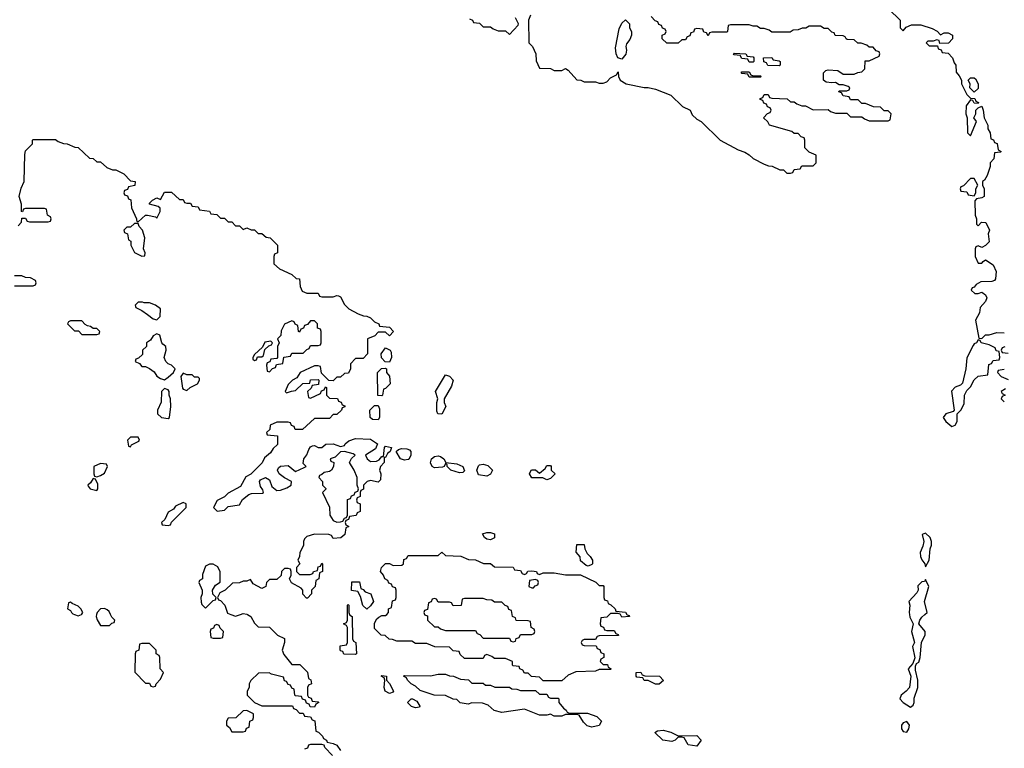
# Model space of a CAD drawing. Header units: inches. Extents: x 2722057 to 2913084, y 892730 to 1030005.
# Tile 118 of 231: x 2799318 to 2804570, y 999286 to 1003173. Entities that reach past the tile are written whole.
import ezdxf

# ---------------------------------------------------------------- set-up
doc = ezdxf.new("R2010")
doc.units = ezdxf.units.IN
doc.header["$MEASUREMENT"] = 0
for name, color, linetype in [('C7090', 7, 'Continuous'), ('C7999', 7, 'Continuous'), ('C8000', 7, 'Continuous'), ('C8909', 7, 'Continuous')]:
    doc.layers.add(name, color=color, linetype=linetype)

msp = doc.modelspace()

# ---------------------------------------------------------------- linework, layer by layer
at = {"layer": 'C7090', "color": 2, "elevation": 6}
for points in [[(2799310, 1002074), (2799327.3, 1002092.7), (2799330, 1002114), (2799350, 1002114), (2799358, 1002098), (2799370, 1002094), (2799470, 1002094), (2799482, 1002098), (2799486, 1002110), (2799482, 1002122), (2799466, 1002130), (2799462, 1002162), (2799450, 1002166), (2799350, 1002166), (2799338, 1002162), (2799332.7, 1002147.3), (2799328, 1002150), (2799328.4, 1002188.4), (2799315.3, 1002230), (2799326.3, 1002273.7), (2799342, 1002310), (2799345.6, 1002454.4), (2799350, 1002474), (2799386, 1002510), (2799386, 1002530), (2799390, 1002534), (2799510, 1002534), (2799523.6, 1002523.6), (2799552.7, 1002512.7), (2799571.6, 1002511.6), (2799612.7, 1002492.7), (2799630, 1002492), (2799690, 1002434), (2799710, 1002432), (2799730, 1002414), (2799750, 1002414), (2799783.6, 1002383.6), (2799812.7, 1002372.7), (2799831.6, 1002371.6), (2799874, 1002350), (2799910, 1002314), (2799934, 1002310), (2799932, 1002288), (2799898, 1002282), (2799892.7, 1002267.3), (2799878, 1002262), (2799874, 1002250), (2799878, 1002238), (2799892.7, 1002232.7), (2799898, 1002218), (2799911.6, 1002211.6), (2799914, 1002170), (2799942, 1002110), (2799942, 1002102), (2799950, 1002094), (2799990, 1002131), (2800000, 1002129.3)], [(2799290, 1001754), (2799390, 1001754), (2799402, 1001758), (2799406, 1001770), (2799402, 1001782), (2799376.4, 1001796.4), (2799350, 1001798), (2799330, 1001806), (2799290, 1001806)], [(2800000, 1001662), (2799982, 1001662), (2799974, 1001666), (2799950, 1001666), (2799934, 1001650), (2799938, 1001638), (2799970, 1001622), (2800000, 1001600)], [(2800000, 1001453.5), (2799994, 1001450), (2799994, 1001430), (2799974, 1001410), (2799972.7, 1001387.3), (2799952.7, 1001367.3), (2799938, 1001362), (2799934, 1001350), (2799958, 1001338), (2799970, 1001322), (2799990, 1001322), (2800000, 1001317)], [(2799647.5, 1000000), (2799650, 1000001), (2799654.5, 1000010), (2799643.7, 1000030), (2799630, 1000043.7), (2799598, 1000058), (2799590, 1000066), (2799578, 1000062), (2799574, 1000030), (2799590, 1000022), (2799594, 1000010), (2799602.6, 1000002.6), (2799610.1, 1000000)], [(2799802.9, 1000000), (2799795.1, 1000015.1), (2799784.1, 1000024.1), (2799770, 1000032.3), (2799750, 1000029.2), (2799730.8, 1000010), (2799728.8, 1000000)]]:
    msp.add_lwpolyline(points, dxfattribs=at)
for points in [[(2799950, 1002086), (2799930, 1002086), (2799910, 1002066), (2799890, 1002066), (2799874, 1002050), (2799878, 1002038), (2799894, 1002030), (2799898, 1001998), (2799911.6, 1001991.6), (2799912, 1001970), (2799931.6, 1001931.6), (2799970, 1001912), (2799986, 1001914), (2799988, 1001930), (2799979, 1001950), (2799985.2, 1002010), (2799973.2, 1002050), (2799955.3, 1002070)], [(2799650, 1001566), (2799590, 1001566), (2799578, 1001562), (2799574, 1001550), (2799610, 1001514), (2799632.7, 1001512.7), (2799650, 1001494), (2799730, 1001494), (2799742, 1001498), (2799746, 1001510), (2799730, 1001526), (2799710, 1001526), (2799696.4, 1001536.4), (2799680.4, 1001540.4), (2799667.3, 1001547.3)], [(2799950, 1000946), (2799910, 1000946), (2799894, 1000930), (2799898, 1000898), (2799910, 1000894), (2799914.6, 1000905.4), (2799954.6, 1000925.4), (2799958, 1000930)], [(2799750, 1000806), (2799714, 1000790), (2799714, 1000750), (2799718, 1000738), (2799730, 1000734), (2799750, 1000742), (2799770, 1000754), (2799786, 1000790), (2799782, 1000802)], [(2799710, 1000726), (2799696.9, 1000703.1), (2799682, 1000690), (2799683.6, 1000683.6), (2799694, 1000670), (2799730, 1000662), (2799735.3, 1000670), (2799734.6, 1000694.6), (2799722, 1000722)]]:
    msp.add_lwpolyline(points, close=True, dxfattribs=at)
at = {"layer": 'C7999', "color": 2, "elevation": 6}
for points in [[(2799610.1, 1000000), (2799630, 999993), (2799647.5, 1000000)], [(2799728.8, 1000000), (2799726.8, 999990), (2799730.8, 999970.8), (2799750, 999942), (2799790, 999942), (2799798, 999942), (2799810, 999954), (2799822, 999958), (2799826, 999970), (2799810, 999986), (2799802.9, 1000000)], [(2800000, 999846), (2799970, 999846), (2799958, 999842), (2799954, 999810), (2799938, 999802), (2799934, 999790), (2799932.7, 999692.7), (2799990, 999634), (2800000, 999634)]]:
    msp.add_lwpolyline(points, dxfattribs=at)
at = {"layer": 'C8000', "color": 2}
for points, elevation in [([(2803954, 1003230), (2804014, 1003170), (2804014, 1003130), (2804030, 1003114), (2804047.3, 1003132.7), (2804075.3, 1003144.7), (2804125.4, 1003145.4), (2804185.4, 1003125.4), (2804211.1, 1003111.1), (2804230, 1003092), (2804250, 1003102), (2804270, 1003102), (2804294, 1003090), (2804294, 1003070), (2804271.6, 1003048.4), (2804226, 1003046), (2804222, 1003062), (2804210, 1003066), (2804190, 1003058), (2804162, 1003058), (2804154, 1003050), (2804170, 1003034), (2804214, 1003034), (2804218, 1003018), (2804232.7, 1003012.7), (2804238, 1002998), (2804270, 1002994), (2804294, 1002970), (2804302, 1002942), (2804312, 1002930), (2804312.7, 1002892.7), (2804330, 1002874), (2804342, 1002850), (2804342, 1002830), (2804370, 1002774), (2804390, 1002754), (2804412.7, 1002752.7), (2804418, 1002738), (2804431.6, 1002731.6), (2804430, 1002726), (2804410, 1002728), (2804402, 1002742), (2804390, 1002746), (2804366.8, 1002713.2), (2804364.7, 1002670), (2804372, 1002650), (2804374, 1002570), (2804390, 1002554), (2804422, 1002630), (2804408, 1002650), (2804418, 1002670), (2804418, 1002690), (2804430, 1002702), (2804450, 1002712), (2804458, 1002690), (2804462, 1002650), (2804482, 1002610), (2804482, 1002590), (2804494, 1002570), (2804498, 1002538), (2804512.7, 1002532.7), (2804518, 1002518), (2804532.7, 1002512.7), (2804538, 1002478), (2804554, 1002470), (2804550, 1002466), (2804518, 1002462), (2804514, 1002430), (2804494, 1002410), (2804494, 1002390), (2804478, 1002342), (2804463.6, 1002316.4), (2804454, 1002310), (2804454, 1002290), (2804462, 1002270), (2804462, 1002230), (2804450, 1002222), (2804422, 1002218), (2804412.7, 1002207.3), (2804414, 1002130), (2804422, 1002110), (2804422, 1002082), (2804430, 1002074), (2804448, 1002092), (2804471.6, 1002091.6), (2804490.8, 1002050), (2804484.7, 1002030), (2804490, 1001988), (2804470, 1001968), (2804450, 1001958), (2804430, 1001966), (2804418, 1001962), (2804414, 1001950), (2804414, 1001910), (2804430, 1001874), (2804450, 1001874), (2804456.4, 1001883.6), (2804470, 1001891.3), (2804510, 1001864.7), (2804526.8, 1001830), (2804522.8, 1001790), (2804518, 1001782), (2804504, 1001776), (2804444.7, 1001775.3), (2804419.6, 1001760.4), (2804410, 1001746), (2804398, 1001742), (2804394, 1001730), (2804412.7, 1001712.7), (2804430, 1001712), (2804450, 1001718.8), (2804470, 1001704.7), (2804477.3, 1001690), (2804470.5, 1001669.5), (2804442, 1001638), (2804438, 1001610), (2804416, 1001570), (2804434, 1001474), (2804450, 1001472), (2804470, 1001491), (2804490, 1001491.3), (2804530, 1001504.7), (2804570, 1001502)], 10), ([(2801718, 1003178), (2801734, 1003170), (2801738, 1003158), (2801770, 1003154), (2801790, 1003134), (2801830, 1003134), (2801843.6, 1003123.6), (2801870, 1003114), (2801910, 1003114), (2801930, 1003094), (2801976.4, 1003143.6), (2801978, 1003150), (2801963.1, 1003183.1)], 10), ([(2802043.6, 1003196.4), (2802032, 1003170), (2802034, 1003050), (2802054, 1003030), (2802071.6, 1002991.6), (2802072.7, 1002952.7), (2802090, 1002914), (2802150, 1002912), (2802170, 1002902), (2802210, 1002902), (2802230, 1002912), (2802243.6, 1002903.6), (2802290, 1002852), (2802311.1, 1002851.1), (2802330, 1002842), (2802390, 1002842), (2802410, 1002834), (2802430, 1002834), (2802450, 1002842), (2802470, 1002862), (2802502, 1002878), (2802510, 1002894), (2802512, 1002870), (2802522, 1002850), (2802554, 1002830), (2802650, 1002812), (2802670, 1002812), (2802710, 1002802), (2802791, 1002771), (2802854, 1002710), (2802894, 1002690), (2802905.4, 1002665.4), (2802930, 1002642), (2802954, 1002630), (2803054, 1002530), (2803150, 1002478), (2803185.4, 1002465.4), (2803210, 1002452), (2803230, 1002432), (2803290, 1002402), (2803312.7, 1002392.7), (2803331.6, 1002391.6), (2803372.7, 1002372.7), (2803391.6, 1002371.6), (2803410, 1002354), (2803430, 1002354), (2803442, 1002358), (2803450, 1002374), (2803482, 1002378), (2803490, 1002394), (2803550, 1002394), (2803566, 1002410), (2803566, 1002450), (2803530, 1002466), (2803506, 1002490), (2803506, 1002530), (2803502, 1002542), (2803487.3, 1002547.3), (2803470, 1002566), (2803450, 1002566), (2803436.4, 1002576.4), (2803318, 1002610), (2803308.4, 1002628.4), (2803286, 1002650), (2803307.3, 1002672.7), (2803322, 1002678), (2803326, 1002690), (2803322, 1002702), (2803307.3, 1002707.3), (2803302, 1002722), (2803287.3, 1002727.3), (2803282, 1002742), (2803267.3, 1002747.3), (2803267.3, 1002752.7), (2803282, 1002758), (2803290, 1002774), (2803310, 1002774), (2803318, 1002758), (2803330, 1002754), (2803411.6, 1002751.6), (2803430, 1002734), (2803450, 1002734), (2803463.6, 1002723.6), (2803490, 1002714), (2803510, 1002714), (2803550, 1002692), (2803630, 1002694), (2803643.6, 1002683.6), (2803670, 1002674), (2803730, 1002674), (2803750, 1002654), (2803810, 1002654), (2803823.6, 1002643.6), (2803850, 1002634), (2803950, 1002634), (2803962, 1002638), (2803966, 1002670), (2803950, 1002686), (2803930, 1002686), (2803910, 1002706), (2803872.7, 1002707.3), (2803830, 1002726), (2803810, 1002726), (2803790, 1002746), (2803750, 1002746), (2803742, 1002762), (2803710, 1002766), (2803702, 1002782), (2803687.3, 1002787.3), (2803690, 1002794), (2803730, 1002794), (2803742, 1002798), (2803746, 1002810), (2803736.4, 1002816.4), (2803710, 1002826), (2803690, 1002826), (2803670, 1002838), (2803650, 1002835.3), (2803620.4, 1002840.4), (2803606, 1002850), (2803606, 1002890), (2803618, 1002902), (2803630, 1002904.7), (2803682, 1002902), (2803710, 1002882), (2803770, 1002882), (2803788.4, 1002891.6), (2803810, 1002894), (2803826, 1002910), (2803827.3, 1002952.7), (2803850, 1002954), (2803902, 1002978), (2803906, 1002990), (2803902, 1003002), (2803887.3, 1003007.3), (2803870, 1003026), (2803850, 1003026), (2803836.4, 1003036.4), (2803807.3, 1003047.3), (2803788.4, 1003048.4), (2803770, 1003066), (2803732.7, 1003067.3), (2803726, 1003070), (2803722, 1003082), (2803710, 1003086), (2803668.4, 1003088.4), (2803662, 1003102), (2803650, 1003106), (2803630, 1003126), (2803610, 1003126), (2803590, 1003138), (2803530, 1003138), (2803511.6, 1003128.4), (2803492.7, 1003127.3), (2803470, 1003118), (2803443.6, 1003116.4), (2803427.3, 1003107.3), (2803330, 1003106), (2803316.4, 1003116.4), (2803290, 1003126), (2803270, 1003126), (2803250, 1003138), (2803230, 1003138), (2803210, 1003146), (2803110, 1003146), (2803098, 1003142), (2803094, 1003110), (2803090, 1003106), (2803010, 1003106), (2802998, 1003102), (2802990, 1003086), (2802982, 1003102), (2802967.3, 1003107.3), (2802962, 1003122), (2802930, 1003126), (2802918, 1003122), (2802912.7, 1003107.3), (2802898, 1003102), (2802892.7, 1003087.3), (2802878, 1003082), (2802870, 1003066), (2802850, 1003066), (2802830, 1003048), (2802770, 1003048), (2802746, 1003070), (2802746, 1003090), (2802762, 1003098), (2802766, 1003110), (2802762, 1003122), (2802747.3, 1003127.3), (2802742, 1003142), (2802727.3, 1003147.3), (2802722, 1003162), (2802707.3, 1003167.3), (2802686, 1003190)], 10), ([(2800000, 1002129.3), (2800042, 1002122), (2800050, 1002114), (2800068, 1002150), (2800067.3, 1002167.3), (2800056.4, 1002176.4), (2800010, 1002188), (2800010, 1002194), (2800026, 1002210), (2800050, 1002222), (2800070, 1002214), (2800090, 1002252), (2800127.3, 1002252.7), (2800170, 1002214), (2800190, 1002214), (2800198, 1002198), (2800210, 1002194), (2800230, 1002194), (2800238, 1002178), (2800270, 1002174), (2800278, 1002158), (2800331.6, 1002151.6), (2800338, 1002138), (2800370, 1002134), (2800390, 1002114), (2800410, 1002114), (2800430, 1002094), (2800450, 1002094), (2800470, 1002074), (2800490, 1002074), (2800510, 1002054), (2800530, 1002062), (2800552.7, 1002052.7), (2800570, 1002052), (2800590, 1002032), (2800610, 1002032), (2800632.7, 1002012.7), (2800654, 1002010), (2800694, 1001970), (2800694, 1001930), (2800678, 1001922), (2800674, 1001910), (2800674, 1001870), (2800703.6, 1001843.6), (2800770, 1001814), (2800792.7, 1001792.7), (2800811.1, 1001791.1), (2800814, 1001750), (2800825.4, 1001725.4), (2800850, 1001714), (2800910, 1001714), (2800918, 1001698), (2800930, 1001694), (2800990, 1001694), (2801010, 1001702), (2801019.6, 1001699.6), (2801030, 1001694), (2801050, 1001654), (2801074, 1001630), (2801123.6, 1001603.6), (2801152.7, 1001592.7), (2801170, 1001592), (2801190, 1001582), (2801210, 1001562), (2801234, 1001550), (2801238, 1001538), (2801290, 1001532), (2801312, 1001510), (2801290, 1001486), (2801270, 1001506), (2801230, 1001506), (2801212.7, 1001487.3), (2801174, 1001470), (2801174, 1001390), (2801150, 1001366), (2801110, 1001366), (2801083.6, 1001336.4), (2801082, 1001310), (2801072.7, 1001287.3), (2801050, 1001286), (2801030, 1001266), (2801010, 1001266), (2800990, 1001246), (2800967.3, 1001247.3), (2800927.3, 1001287.3), (2800922, 1001322), (2800910, 1001326), (2800890, 1001326), (2800814, 1001290), (2800796.9, 1001263.1), (2800774, 1001250), (2800750, 1001226), (2800734, 1001190), (2800742, 1001182), (2800768, 1001192), (2800790, 1001194), (2800828.4, 1001231.6), (2800866, 1001234), (2800870, 1001252), (2800910, 1001254), (2800914, 1001250), (2800912.7, 1001227.3), (2800878, 1001222), (2800872.7, 1001207.3), (2800854, 1001190), (2800858, 1001158), (2800870, 1001154), (2800922, 1001178), (2800927.3, 1001192.7), (2800942, 1001198), (2800950, 1001214), (2800954, 1001210), (2800954, 1001170), (2800970, 1001154), (2801012.7, 1001152.7), (2801018, 1001138), (2801032.7, 1001132.7), (2801038, 1001118), (2801052.7, 1001112.7), (2801052.7, 1001107.3), (2801038, 1001102), (2801034, 1001090), (2801010, 1001066), (2800990, 1001066), (2800970, 1001046), (2800890, 1001046), (2800827.3, 1000987.3), (2800787.3, 1000987.3), (2800782, 1001002), (2800767.3, 1001007.3), (2800762, 1001022), (2800750, 1001026), (2800690, 1001026), (2800654, 1001010), (2800652.7, 1000987.3), (2800634, 1000970), (2800638, 1000958), (2800692.7, 1000952.7), (2800692.7, 1000907.3), (2800670, 1000886), (2800656.9, 1000863.1), (2800624.7, 1000835.3), (2800611.1, 1000808.9), (2800551.1, 1000748.9), (2800525.4, 1000734.6), (2800496.9, 1000683.1), (2800430, 1000648), (2800410, 1000628), (2800371.6, 1000608.4), (2800352, 1000570), (2800371.3, 1000551.3), (2800410, 1000556), (2800430, 1000576), (2800490, 1000584), (2800506, 1000614), (2800540.1, 1000639.9), (2800554.5, 1000645.5), (2800613.2, 1000646.8), (2800618, 1000650), (2800614.6, 1000665.4), (2800603.3, 1000683.3), (2800597.2, 1000710), (2800602, 1000718), (2800629.3, 1000730.7), (2800650, 1000718.8), (2800663.4, 1000683.4), (2800690, 1000661), (2800710, 1000662.8), (2800744, 1000676), (2800766, 1000690), (2800768, 1000710), (2800730, 1000729.4), (2800702.7, 1000750), (2800692.7, 1000770), (2800698.6, 1000781.4), (2800710, 1000791), (2800750, 1000794.8), (2800790, 1000762), (2800836.4, 1000783.6), (2800846, 1000790), (2800830, 1000806), (2800834, 1000830), (2800850, 1000852), (2800860.2, 1000879.8), (2800870, 1000894), (2800880.4, 1000899.6), (2800890, 1000902), (2800910, 1000891.3), (2800930, 1000891.3), (2800952.1, 1000907.9), (2800990, 1000910.8), (2801030, 1000896), (2801050, 1000902), (2801054, 1000910), (2801074.5, 1000925.5), (2801110, 1000938), (2801190, 1000936), (2801226, 1000910), (2801215.9, 1000884.1), (2801162, 1000850), (2801171.3, 1000830), (2801190, 1000816), (2801222, 1000818), (2801235.3, 1000824.7), (2801250, 1000842), (2801258, 1000842), (2801264, 1000890), (2801270, 1000898), (2801302, 1000890), (2801294, 1000870), (2801281, 1000859), (2801270, 1000838), (2801262, 1000838), (2801262, 1000810), (2801242, 1000790), (2801238, 1000770), (2801244.7, 1000750), (2801242, 1000718), (2801230, 1000706), (2801190, 1000715.3), (2801171.1, 1000708.9), (2801152, 1000690), (2801151.3, 1000668.7), (2801138, 1000662), (2801134, 1000650), (2801134, 1000630), (2801118, 1000622), (2801114, 1000610), (2801118, 1000598), (2801134, 1000590), (2801134, 1000550), (2801118, 1000542), (2801112.7, 1000527.3), (2801078, 1000522), (2801072.7, 1000507.3), (2801058, 1000502), (2801054, 1000490), (2801058, 1000478), (2801074, 1000470), (2801058, 1000462), (2801052.7, 1000427.3), (2801031.6, 1000408.4), (2800990, 1000406), (2800982, 1000422), (2800967.3, 1000427.3), (2800890, 1000428), (2800850, 1000415.3), (2800836.9, 1000403.1), (2800831.3, 1000390), (2800831.6, 1000368.4), (2800812, 1000330), (2800811.1, 1000308.9), (2800802, 1000290), (2800812, 1000270), (2800794, 1000250), (2800794, 1000230), (2800810, 1000214), (2800867.3, 1000212.7), (2800882, 1000218), (2800886, 1000230), (2800906, 1000234), (2800910, 1000254), (2800922, 1000258), (2800930, 1000274), (2800934, 1000270), (2800934, 1000230), (2800918, 1000222), (2800914, 1000190), (2800898, 1000182), (2800894, 1000150), (2800874, 1000130), (2800874, 1000110), (2800852.7, 1000087.3), (2800847.3, 1000087.3), (2800828.4, 1000108.4), (2800828, 1000130), (2800820.4, 1000140.4), (2800768.4, 1000168.4), (2800758, 1000190), (2800766, 1000210), (2800766, 1000230), (2800762, 1000242), (2800750, 1000246), (2800730, 1000246), (2800714, 1000230), (2800712.7, 1000207.3), (2800690, 1000186), (2800650, 1000186), (2800634, 1000170), (2800631.1, 1000148.9), (2800610, 1000138), (2800563.1, 1000163.1), (2800550, 1000186), (2800530, 1000178), (2800510, 1000178), (2800490, 1000168), (2800452.7, 1000167.3), (2800414, 1000130), (2800385.4, 1000114.6), (2800374, 1000090), (2800378, 1000078), (2800390, 1000074), (2800412, 1000050), (2800426.4, 1000006.4), (2800445, 1000000)], 6), ([(2800000, 1001600), (2800030, 1001578), (2800050, 1001572), (2800068, 1001590), (2800068.7, 1001630), (2800042, 1001650), (2800010, 1001662), (2800000, 1001662)], 6), ([(2800000, 1001317), (2800010, 1001312), (2800034.8, 1001294.8), (2800050, 1001272), (2800070, 1001258), (2800090, 1001251.3), (2800110, 1001266), (2800138, 1001290), (2800148, 1001310), (2800128, 1001330), (2800110, 1001337.2), (2800097.2, 1001350), (2800089, 1001370), (2800099, 1001410), (2800098, 1001430), (2800081.2, 1001441.2), (2800076, 1001450), (2800066, 1001490), (2800050, 1001498), (2800030, 1001486), (2800016.9, 1001463.1), (2800000, 1001453.5)], 6), ([(2804572.7, 1001427.3), (2804558, 1001422), (2804554, 1001410), (2804558, 1001398), (2804590, 1001394)], 10), ([(2804570, 1001306), (2804538, 1001302), (2804534, 1001290), (2804554, 1001270), (2804590, 1001254)], 10), ([(2804576.9, 1001203.1), (2804554, 1001190), (2804558, 1001178), (2804574, 1001170), (2804558, 1001162), (2804554, 1001150), (2804570, 1001134)], 10), ([(2801276, 1000000), (2801286, 1000010), (2801286, 1000030), (2801302, 1000038), (2801307.3, 1000072.7), (2801322, 1000078), (2801326, 1000090), (2801326, 1000130), (2801322, 1000142), (2801307.3, 1000147.3), (2801302, 1000162), (2801287.3, 1000167.3), (2801282, 1000182), (2801266, 1000190), (2801258, 1000210), (2801242, 1000230), (2801248.7, 1000250), (2801270, 1000271.3), (2801291.3, 1000271.3), (2801310, 1000262), (2801356.4, 1000263.6), (2801366, 1000270), (2801367.3, 1000292.7), (2801382, 1000298), (2801390, 1000314), (2801550, 1000314), (2801570, 1000332), (2801590, 1000314), (2801671.1, 1000311.1), (2801712.7, 1000292.7), (2801750, 1000291.3), (2801792.7, 1000272.7), (2801830, 1000272), (2801850, 1000254), (2801950, 1000252), (2801958, 1000238), (2801990, 1000234), (2801998, 1000218), (2802010, 1000214), (2802022, 1000218), (2802028.4, 1000231.6), (2802050, 1000232), (2802074, 1000230), (2802078, 1000218), (2802090, 1000214), (2802110, 1000222), (2802170, 1000222), (2802230, 1000212), (2802310, 1000212), (2802391.6, 1000171.6), (2802410, 1000154), (2802430, 1000154), (2802434, 1000150), (2802434, 1000090), (2802438, 1000078), (2802452.7, 1000072.7), (2802458, 1000058), (2802472, 1000052), (2802494, 1000030), (2802498, 1000018), (2802550, 1000012), (2802556.9, 1000000)], 6), ([(2804146.3, 1000000), (2804158, 1000010), (2804144, 1000070), (2804168, 1000150), (2804150, 1000186), (2804143.6, 1000176.4), (2804130, 1000174), (2804108.1, 1000151.9), (2804111, 1000130), (2804104, 1000116), (2804061, 1000070), (2804066, 1000050), (2804062.8, 1000010), (2804064.3, 1000000)], 10), ([(2801944.8, 1000000), (2801942, 1000022), (2801927.3, 1000027.3), (2801922, 1000042), (2801907.3, 1000047.3), (2801890, 1000066), (2801850, 1000066), (2801836.4, 1000076.4), (2801810, 1000078), (2801790, 1000086), (2801690, 1000086), (2801678, 1000082), (2801672.7, 1000047.3), (2801630, 1000046), (2801622, 1000062), (2801610, 1000066), (2801550, 1000066), (2801542, 1000082), (2801530, 1000086), (2801518, 1000082), (2801512.7, 1000067.3), (2801498, 1000062), (2801492.7, 1000027.3), (2801478, 1000022), (2801474, 1000010), (2801477.3, 1000000)], 6), ([(2801066, 1000000), (2801066, 1000050), (2801070, 1000054), (2801074, 1000050), (2801074, 1000010), (2801077.3, 1000000)], 6), ([(2802523, 1000000), (2802522, 1000002), (2802510, 1000006), (2802470, 1000006), (2802464, 1000000)], 6), ([(2800496, 1000000), (2800510, 1000004.7), (2800530, 1000002), (2800533.7, 1000000)], 6)]:
    msp.add_lwpolyline(points, dxfattribs=dict(at, elevation=elevation))
for points, elevation in [([(2802530, 1002962), (2802509, 1002969), (2802499, 1002990), (2802496.4, 1003023.6), (2802516.5, 1003123.5), (2802530, 1003154), (2802550, 1003172), (2802571.1, 1003151.1), (2802571.3, 1003130), (2802581, 1003110), (2802580.7, 1003090), (2802573.4, 1003066.6), (2802555.3, 1003044.7), (2802551, 1003030), (2802554.8, 1003010), (2802550.7, 1002989.3)], 10), ([(2803210, 1002946), (2803202, 1002962), (2803170, 1002966), (2803162, 1002982), (2803130, 1002986), (2803126, 1002990), (2803130, 1002994), (2803191.6, 1002991.6), (2803198, 1002978), (2803230, 1002974), (2803234, 1002970), (2803234, 1002950), (2803230, 1002946)], 10), ([(2803370, 1002926), (2803308.4, 1002928.4), (2803302, 1002942), (2803287.3, 1002947.3), (2803286, 1002970), (2803330, 1002972), (2803338, 1002958), (2803370, 1002954), (2803374, 1002950), (2803374, 1002930)], 10), ([(2803230, 1002874), (2803270, 1002874), (2803274, 1002870), (2803270, 1002866), (2803210, 1002866), (2803202, 1002882), (2803170, 1002886), (2803166, 1002890), (2803170, 1002894), (2803210, 1002894), (2803218, 1002878)], 10), ([(2804410, 1002786), (2804386, 1002810), (2804388, 1002830), (2804378, 1002850), (2804390, 1002862), (2804410, 1002862), (2804416.9, 1002856.9), (2804430.9, 1002830.9), (2804430, 1002806)], 10), ([(2804410, 1002326), (2804390, 1002326), (2804352.7, 1002287.3), (2804338, 1002282), (2804334, 1002270), (2804338, 1002258), (2804370, 1002254), (2804378, 1002238), (2804410, 1002234), (2804418, 1002250), (2804418, 1002270), (2804428, 1002290)], 10), ([(2800890, 1001566), (2800870, 1001566), (2800852.7, 1001547.3), (2800838, 1001542), (2800832.7, 1001527.3), (2800818, 1001522), (2800810, 1001506), (2800806, 1001510), (2800802, 1001542), (2800788, 1001548), (2800782, 1001562), (2800770, 1001566), (2800730, 1001548), (2800712.7, 1001512.7), (2800712, 1001488), (2800694, 1001470), (2800702, 1001450), (2800694, 1001430), (2800694, 1001370), (2800690, 1001366), (2800658, 1001362), (2800652.7, 1001347.3), (2800638, 1001342), (2800634, 1001330), (2800638, 1001298), (2800650, 1001294), (2800667.3, 1001312.7), (2800682, 1001318), (2800687.3, 1001332.7), (2800722, 1001338), (2800727.3, 1001372.7), (2800762, 1001378), (2800770, 1001394), (2800830, 1001394), (2800850, 1001414), (2800862, 1001418), (2800870, 1001434), (2800910, 1001434), (2800922, 1001438), (2800926, 1001450), (2800926, 1001510), (2800922, 1001522), (2800907.3, 1001527.3), (2800906, 1001550)], 6), ([(2800658, 1001458), (2800626.8, 1001453.2), (2800614, 1001426), (2800570, 1001386), (2800562, 1001370), (2800562, 1001362), (2800570, 1001354), (2800582, 1001358), (2800586, 1001374), (2800610, 1001374), (2800618, 1001382), (2800626, 1001414), (2800647.3, 1001432.7), (2800662, 1001438), (2800666, 1001450)], 6), ([(2804430, 1001466), (2804422, 1001450), (2804410, 1001444), (2804404.7, 1001435.3), (2804370.7, 1001369.3), (2804364.4, 1001310), (2804346.4, 1001233.6), (2804336, 1001224), (2804307.5, 1001212.5), (2804288.1, 1001191.9), (2804302, 1001090), (2804296.9, 1001083.1), (2804258, 1001070), (2804244, 1001050), (2804258.8, 1001030), (2804290, 1001002.8), (2804308, 1001010), (2804318, 1001030), (2804318, 1001070), (2804338, 1001090), (2804356.4, 1001123.6), (2804358, 1001170), (2804370, 1001194), (2804390, 1001214), (2804410, 1001252), (2804430, 1001272), (2804482, 1001278), (2804487.3, 1001332.7), (2804502, 1001338), (2804510, 1001354), (2804542, 1001358), (2804546, 1001370), (2804542, 1001402), (2804527.3, 1001407.3), (2804522, 1001422), (2804490, 1001438), (2804446, 1001450), (2804442, 1001462)], 10), ([(2801290, 1001346), (2801267.3, 1001347.3), (2801248.4, 1001368.4), (2801246, 1001390), (2801270, 1001422), (2801294, 1001410), (2801299.6, 1001399.6), (2801302, 1001370)], 6), ([(2800190, 1001288), (2800178, 1001270), (2800187.3, 1001207.3), (2800190, 1001202), (2800210, 1001194), (2800228.4, 1001211.6), (2800266, 1001230), (2800278, 1001250), (2800278, 1001258), (2800270, 1001266), (2800250, 1001266), (2800238, 1001278), (2800210, 1001278)], 6), ([(2801250, 1001166), (2801228, 1001168), (2801226, 1001290), (2801247.3, 1001312.7), (2801270, 1001314), (2801274, 1001310), (2801274, 1001290), (2801291.6, 1001271.6), (2801294, 1001230), (2801270, 1001206), (2801258, 1001202), (2801254, 1001170)], 6), ([(2801570, 1001068.7), (2801548, 1001070), (2801544, 1001084), (2801544, 1001130), (2801548.7, 1001150), (2801535.3, 1001190), (2801590, 1001278), (2801610, 1001271.3), (2801630.6, 1001249.4), (2801621.4, 1001218.6), (2801582, 1001150), (2801582, 1001130), (2801590.9, 1001109.1)], 6), ([(2800090, 1001206), (2800074, 1001190), (2800072.7, 1001132.7), (2800054, 1001090), (2800054, 1001070), (2800074, 1001050), (2800110, 1001044.7), (2800118, 1001050), (2800124, 1001110), (2800122, 1001150), (2800115.3, 1001170), (2800115.3, 1001190), (2800110, 1001198)], 6), ([(2801230, 1001038), (2801200.4, 1001040.4), (2801188, 1001050), (2801186, 1001090), (2801210, 1001114), (2801230, 1001114), (2801236.9, 1001096.9), (2801238, 1001050)], 6), ([(2801050, 1000868.7), (2801030, 1000868), (2801001.4, 1000838.6), (2800974, 1000830), (2800978, 1000818), (2800994, 1000810), (2800992, 1000790), (2800982, 1000770), (2800970, 1000762), (2800942, 1000758), (2800930, 1000746), (2800918, 1000742), (2800914, 1000730), (2800934, 1000710), (2800934, 1000690), (2800951.6, 1000671.6), (2800951.6, 1000668.4), (2800934, 1000650), (2800971.6, 1000571.6), (2800972, 1000530), (2800990, 1000502), (2801010, 1000492), (2801030, 1000494), (2801042, 1000498), (2801050, 1000514), (2801062, 1000518), (2801066, 1000530), (2801067.3, 1000612.7), (2801082, 1000618), (2801087.3, 1000632.7), (2801102, 1000638), (2801108, 1000652), (2801122, 1000658), (2801126, 1000670), (2801118, 1000690), (2801118, 1000730), (2801102, 1000770), (2801078, 1000810), (2801088.7, 1000831.3), (2801108, 1000850), (2801097.2, 1000857.2)], 6), ([(2801370, 1000822.9), (2801349.6, 1000829.6), (2801326, 1000870), (2801339.3, 1000880.7), (2801354.5, 1000885.5), (2801383.8, 1000883.8), (2801397.6, 1000877.6), (2801404, 1000870), (2801404, 1000850), (2801393.2, 1000826.8), (2801390, 1000826)], 6), ([(2801664.7, 1000755.3), (2801618, 1000770), (2801598, 1000790), (2801598, 1000798), (2801590, 1000806), (2801582, 1000790), (2801573.4, 1000786.6), (2801530, 1000782.7), (2801519, 1000790), (2801509, 1000809), (2801514, 1000830), (2801530, 1000842.8), (2801550, 1000846.8), (2801563.5, 1000843.5), (2801581, 1000830), (2801591.1, 1000811.1), (2801650, 1000802.8), (2801682, 1000790), (2801690, 1000766), (2801682, 1000758)], 6), ([(2801810, 1000737.2), (2801765.6, 1000745.6), (2801757.2, 1000770), (2801766.3, 1000793.7), (2801770, 1000798), (2801790, 1000801), (2801815.5, 1000795.5), (2801841, 1000770), (2801830, 1000748.7)], 6), ([(2802130, 1000718), (2802108.4, 1000728.4), (2802050, 1000728.7), (2802038, 1000750), (2802040.4, 1000759.6), (2802048.4, 1000771.6), (2802070, 1000772), (2802090, 1000754), (2802120.4, 1000779.6), (2802130, 1000794), (2802150, 1000794), (2802154, 1000790), (2802154, 1000770), (2802174, 1000750), (2802150, 1000726)], 6), ([(2800190, 1000598), (2800150, 1000578), (2800138, 1000562), (2800110, 1000546), (2800092.7, 1000507.3), (2800074, 1000490), (2800078, 1000478), (2800110, 1000474), (2800122, 1000478), (2800127.3, 1000492.7), (2800206, 1000570), (2800206, 1000590)], 6), ([(2801830, 1000398), (2801810, 1000402), (2801798, 1000410), (2801786, 1000430), (2801810, 1000438), (2801830, 1000438), (2801851, 1000431), (2801850, 1000408)], 6), ([(2804150, 1000434), (2804132.7, 1000427.3), (2804140.7, 1000390), (2804135.9, 1000364.1), (2804121, 1000330), (2804122.8, 1000310), (2804130, 1000292), (2804146.8, 1000270), (2804150, 1000254), (2804168.7, 1000290), (2804175.3, 1000350), (2804182, 1000370), (2804182, 1000390), (2804175.3, 1000410)], 10), ([(2802350, 1000258), (2802340.4, 1000260.4), (2802310, 1000286), (2802307.3, 1000307.3), (2802287.3, 1000332.7), (2802290, 1000374), (2802330, 1000374), (2802332, 1000350), (2802344.7, 1000324.7), (2802362, 1000310), (2802374, 1000290), (2802374, 1000270), (2802370, 1000266)], 6), ([(2800350, 1000268), (2800330, 1000268), (2800310, 1000258), (2800294, 1000214), (2800294, 1000190), (2800278, 1000182), (2800274, 1000170), (2800292, 1000130), (2800292, 1000110), (2800284.7, 1000090), (2800286.4, 1000066.4), (2800290, 1000054), (2800310, 1000034), (2800350, 1000074), (2800362, 1000078), (2800366, 1000090), (2800348.4, 1000108.4), (2800346, 1000130), (2800363.1, 1000156.9), (2800387.3, 1000172.7), (2800387.3, 1000227.3), (2800374.6, 1000254.6)], 6), ([(2801170, 1000028), (2801148.4, 1000048.4), (2801136.4, 1000096.4), (2801122, 1000122), (2801087.3, 1000127.3), (2801090, 1000174), (2801130, 1000174), (2801138, 1000138), (2801150, 1000134), (2801161, 1000121), (2801192, 1000110), (2801204.7, 1000070), (2801190, 1000046)], 6), ([(2802070, 1000186), (2802038, 1000182), (2802034, 1000150), (2802050, 1000142), (2802058, 1000142), (2802067.3, 1000152.7), (2802082, 1000158), (2802086, 1000170), (2802082, 1000182)], 6)]:
    msp.add_lwpolyline(points, close=True, dxfattribs=dict(at, elevation=elevation))
at = {"layer": 'C8909', "color": 2}
for points, elevation in [([(2800445, 1000000), (2800470, 999991.3), (2800496, 1000000)], 6), ([(2800533.7, 1000000), (2800552, 999990), (2800570, 999954), (2800590, 999934), (2800651.6, 999931.6), (2800694, 999890), (2800730, 999872), (2800730.8, 999850), (2800718, 999810), (2800726.4, 999786.4), (2800770, 999734), (2800812.7, 999732.7), (2800852.7, 999692.7), (2800858, 999658), (2800871.6, 999651.6), (2800874, 999630), (2800858, 999622), (2800854, 999610), (2800854, 999570), (2800858, 999558), (2800872.7, 999552.7), (2800878, 999538), (2800910, 999534), (2800914, 999530), (2800898, 999522), (2800890, 999506), (2800867.3, 999507.3), (2800862, 999522), (2800847.3, 999527.3), (2800842, 999542), (2800827.3, 999547.3), (2800822, 999562), (2800790, 999566), (2800786, 999570), (2800782, 999602), (2800770, 999606), (2800762, 999622), (2800750, 999626), (2800742, 999642), (2800730, 999646), (2800726, 999666), (2800661.2, 999681.2), (2800648.4, 999688.4), (2800592.7, 999687.3), (2800551.6, 999648.4), (2800542, 999630), (2800542, 999610), (2800532, 999590), (2800532, 999570), (2800571.1, 999531.1), (2800610, 999512), (2800772.7, 999512.7), (2800778, 999498), (2800792.7, 999492.7), (2800810, 999474), (2800830, 999474), (2800838, 999458), (2800870, 999454), (2800878, 999438), (2800892.7, 999432.7), (2800898, 999378), (2800912, 999372), (2800934, 999350), (2800938, 999338), (2800954, 999330), (2800958, 999318), (2800990, 999312), (2801010, 999302), (2801030, 999274)], 6), ([(2801077.3, 1000000), (2801078, 999998), (2801092, 999990), (2801094, 999870), (2801098, 999858), (2801112, 999850), (2801114, 999790), (2801110, 999786), (2801048, 999788), (2801042, 999802), (2801030, 999806), (2801028, 999812), (2801027.3, 999832.7), (2801062, 999838), (2801066, 999850), (2801066, 999930), (2801062, 999942), (2801046, 999950), (2801062, 999958), (2801066, 999970), (2801066, 1000000)], 6), ([(2802464, 1000000), (2802450, 999986), (2802418, 999982), (2802414, 999950), (2802418, 999938), (2802432.7, 999932.7), (2802438, 999918), (2802450, 999914), (2802490, 999914), (2802498, 999898), (2802510, 999894), (2802512.7, 999887.3), (2802410, 999886), (2802398, 999882), (2802390, 999866), (2802330, 999866), (2802318, 999862), (2802314, 999850), (2802318, 999838), (2802330, 999834), (2802392.7, 999832.7), (2802398, 999818), (2802412.7, 999812.7), (2802418, 999798), (2802434, 999790), (2802434, 999770), (2802418, 999762), (2802414, 999750), (2802430, 999734), (2802452.7, 999732.7), (2802458, 999718), (2802474, 999710), (2802470, 999706), (2802410, 999706), (2802390, 999698), (2802285.4, 999694.6), (2802243.6, 999676.4), (2802210, 999646), (2802110, 999646), (2802090, 999666), (2802048.4, 999668.4), (2802030, 999686), (2802010, 999686), (2802002, 999702), (2801986, 999710), (2801982, 999722), (2801950, 999726), (2801946, 999730), (2801946, 999750), (2801910, 999766), (2801850, 999766), (2801836.4, 999776.4), (2801810, 999786), (2801798, 999782), (2801790, 999766), (2801690, 999766), (2801667.3, 999787.3), (2801662, 999802), (2801630, 999806), (2801610, 999826), (2801532.7, 999827.3), (2801490, 999846), (2801430, 999846), (2801410, 999858), (2801330, 999858), (2801307.3, 999867.3), (2801288.4, 999868.4), (2801267.3, 999887.3), (2801246, 999890), (2801210, 999926), (2801210, 999954), (2801223.1, 999976.9), (2801234.6, 999985.4), (2801250, 999994), (2801270, 999994), (2801276, 1000000)], 6), ([(2801477.3, 1000000), (2801478, 999998), (2801492.7, 999992.7), (2801494, 999970), (2801530, 999934), (2801550, 999934), (2801563.6, 999923.6), (2801590, 999914), (2801750, 999914), (2801758, 999898), (2801772.7, 999892.7), (2801790, 999874), (2801930, 999874), (2801938, 999858), (2801950, 999854), (2801962, 999858), (2801967.3, 999872.7), (2801982, 999878), (2801990, 999894), (2802050, 999894), (2802062, 999898), (2802066, 999910), (2802062, 999922), (2802046, 999930), (2802042, 999962), (2802030, 999966), (2801967.3, 999967.3), (2801962, 999982), (2801946, 999990), (2801944.8, 1000000)], 6), ([(2802556.9, 1000000), (2802558, 999998), (2802570, 999994), (2802571.6, 999988.4), (2802530, 999986), (2802523, 1000000)], 6), ([(2804064.3, 1000000), (2804066.4, 999986.4), (2804084.7, 999950), (2804074.8, 999910), (2804091, 999850), (2804081, 999830), (2804092, 999768), (2804082, 999738), (2804058, 999710), (2804071.3, 999671.3), (2804064, 999610), (2804047.3, 999590), (2804019.1, 999570), (2804013.4, 999550), (2804030, 999530.7), (2804070, 999504.7), (2804083.1, 999516.9), (2804089.1, 999530.9), (2804090, 999554), (2804109, 999610), (2804109, 999650), (2804096.4, 999703.6), (2804096.4, 999723.6), (2804102, 999738), (2804113.6, 999746.4), (2804122, 999770), (2804129, 999850), (2804148.4, 999891.6), (2804148.7, 999910), (2804114, 999950), (2804119.3, 999970), (2804130, 999986), (2804146.3, 1000000)], 10), ([(2800000, 999634), (2800010, 999634), (2800018, 999618), (2800030, 999614), (2800042, 999618), (2800046, 999630), (2800070, 999654), (2800086, 999690), (2800068, 999710), (2800066, 999770), (2800062, 999782), (2800046, 999790), (2800046, 999810), (2800010, 999846), (2800000, 999846)], 6), ([(2800987.3, 999247.3), (2800946, 999290), (2800942, 999302), (2800930, 999306), (2800870, 999306), (2800858, 999302), (2800852.7, 999287.3), (2800838, 999282)], 6)]:
    msp.add_lwpolyline(points, dxfattribs=dict(at, elevation=elevation))
for points, elevation in [([(2800370, 999946), (2800358, 999942), (2800352.7, 999927.3), (2800338, 999922), (2800334, 999910), (2800338, 999878), (2800350, 999874), (2800390, 999874), (2800402, 999878), (2800406, 999910), (2800387.3, 999927.3), (2800382, 999942)], 6), ([(2802730, 999628.7), (2802708.9, 999628.9), (2802670, 999648), (2802650, 999648), (2802642, 999662), (2802610, 999666), (2802606, 999670), (2802606, 999690), (2802631.6, 999691.6), (2802638, 999678), (2802652.7, 999672.7), (2802731, 999671), (2802752, 999648)], 6), ([(2801290, 999578), (2801268, 999590), (2801262, 999610), (2801266, 999650), (2801262, 999662), (2801246, 999670), (2801250, 999674), (2801274, 999670), (2801274, 999650), (2801291.6, 999631.6), (2801312, 999590), (2801310, 999586)], 6), ([(2801730, 999634), (2801790, 999634), (2801803.6, 999623.6), (2801830, 999622), (2801852.7, 999612.7), (2801930, 999612), (2801943.6, 999603.6), (2801970, 999602), (2801990, 999594), (2802070, 999594), (2802090, 999574), (2802130, 999574), (2802138, 999558), (2802150, 999554), (2802190, 999554), (2802194, 999550), (2802194, 999530), (2802219.6, 999499.6), (2802234, 999490), (2802238, 999478), (2802250, 999474), (2802347.3, 999472.7), (2802396, 999456), (2802422, 999430), (2802410, 999408), (2802370, 999399), (2802345.2, 999405.2), (2802324.7, 999424.7), (2802302, 999462), (2802290, 999466), (2802230, 999466), (2802210, 999458), (2802170, 999458), (2802150, 999468), (2802130, 999462), (2802090, 999462), (2802010, 999495.3), (2801890, 999477.2), (2801848.4, 999488.4), (2801816.4, 999516.4), (2801787.3, 999527.3), (2801730, 999528), (2801710, 999522), (2801668.4, 999528.4), (2801650, 999546), (2801630, 999548), (2801590, 999568), (2801528.9, 999568.9), (2801454.6, 999594.6), (2801430, 999618), (2801406, 999630), (2801386, 999650), (2801382, 999662), (2801366, 999670), (2801370, 999674), (2801510, 999672), (2801550, 999682), (2801590, 999682), (2801610, 999672), (2801631.6, 999671.6), (2801670, 999654), (2801711.6, 999651.6)], 6), ([(2801430, 999502), (2801408.9, 999508.9), (2801386, 999530), (2801406, 999550), (2801414, 999550), (2801436.9, 999536.9), (2801452, 999510), (2801450, 999506)], 6), ([(2800530, 999488), (2800510, 999486), (2800472, 999448), (2800430, 999446), (2800422, 999430), (2800422, 999410), (2800436.9, 999396.9), (2800450, 999374), (2800510, 999374), (2800522, 999378), (2800527.3, 999392.7), (2800542, 999398), (2800546, 999430), (2800562, 999438), (2800566, 999450), (2800566, 999470)], 6), ([(2804050, 999428.7), (2804030, 999421.2), (2804022, 999410), (2804022, 999390), (2804030, 999376), (2804050, 999371.3), (2804061.2, 999390), (2804064, 999410)], 10), ([(2802830, 999352), (2802930, 999354), (2802954, 999330), (2802930, 999298), (2802884.7, 999304.7), (2802862, 999342), (2802850, 999346), (2802830, 999346), (2802814, 999330), (2802796.9, 999323.1), (2802748.9, 999328.9), (2802706, 999370), (2802720.4, 999379.6), (2802750, 999382), (2802791.6, 999371.6)], 6)]:
    msp.add_lwpolyline(points, close=True, dxfattribs=dict(at, elevation=elevation))

doc.saveas('drawing.dxf')
